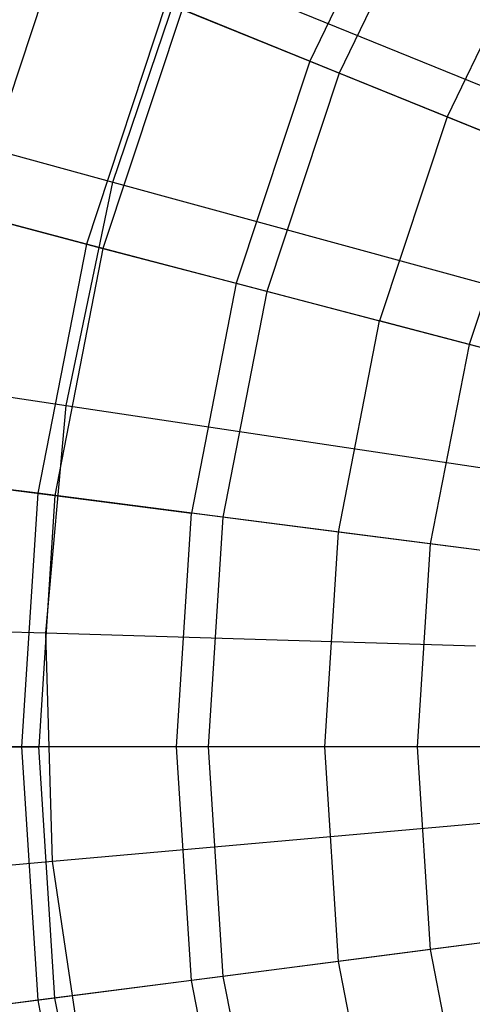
# Model space of a CAD drawing. Extents: x -6 to 6.5, y 0.1 to 12.5.
# Tile 11 of 44: x -1.093 to -0.772, y 5.288 to 5.986. Entities that reach past the tile are written whole.
import ezdxf

# ---------------------------------------------------------------- set-up
doc = ezdxf.new("R2010")
doc.units = 0
doc.header["$LTSCALE"] = 2.54
doc.layers.get('0').update_dxf_attribs({"color": 13, "linetype": 'CONTINUOUS'})

# ---------------------------------------------------------------- blocks, each defined once
blk = doc.blocks.new('GRUPUJ_1')
at = {"color": 0}
for p, q in [((5.14383, 6.04537, 8.34908), (5.07183, 5.89584, 8.34908)), ((5.14383, 6.04537, 8.34908), (5.07183, 5.89584, 8.34908)), ((5.16351, 6.03428, 13.14917), (5.09276, 5.88737, 13.14917)), ((5.16351, 6.03428, 13.14917), (5.09276, 5.88737, 13.14917)), ((5.23553, 5.99372, 8.19713), (5.16938, 5.85635, 8.19713)), ((5.23553, 5.99372, 8.19713), (5.16938, 5.85635, 8.19713)), ((4.89173, 5.96876, 8.73334), (4.83159, 5.78763, 8.73334)), ((4.89173, 5.96876, 8.73334), (4.83159, 5.78763, 8.73334)), ((4.93223, 5.81008, 17.80599), (4.98406, 5.96341, 17.80599)), ((4.93223, 5.81008, 17.80599), (4.98406, 5.96341, 17.80599)), ((4.98406, 5.96341, 17.80599), (5.26674, 5.84877, 17.91761)), ((4.98406, 5.96341, 17.80599), (5.26674, 5.84877, 17.91761)), ((4.97006, 5.93705, 12.78226), (4.91333, 5.76619, 12.78226)), ((4.97006, 5.93705, 12.78226), (4.91333, 5.76619, 12.78226)), ((4.98136, 5.93247, 8.52105), (4.92513, 5.7631, 8.52105)), ((4.98136, 5.93247, 8.52105), (4.92513, 5.7631, 8.52105)), ((5.09276, 5.88737, 13.14917), (4.97006, 5.93705, 12.78226)), ((5.09276, 5.88737, 13.14917), (4.97006, 5.93705, 12.78226)), ((4.98136, 5.93247, 8.52105), (5.07183, 5.89584, 8.34908)), ((4.98136, 5.93247, 8.52105), (5.07183, 5.89584, 8.34908)), ((5.07183, 5.89584, 8.34908), (5.01953, 5.73834, 8.34908)), ((5.07183, 5.89584, 8.34908), (5.01953, 5.73834, 8.34908)), ((5.07183, 5.89584, 8.34908), (5.16938, 5.85635, 8.19713)), ((5.07183, 5.89584, 8.34908), (5.16938, 5.85635, 8.19713)), ((4.66007, 5.88445, 17.67508), (4.93223, 5.81008, 17.80599)), ((4.66007, 5.88445, 17.67508), (4.93223, 5.81008, 17.80599)), ((5.09276, 5.88737, 13.14917), (5.04138, 5.73262, 13.14917)), ((5.09276, 5.88737, 13.14917), (5.04138, 5.73262, 13.14917)), ((5.23029, 5.83169, 13.50327), (5.09276, 5.88737, 13.14917)), ((5.23029, 5.83169, 13.50327), (5.09276, 5.88737, 13.14917)), ((5.16938, 5.85635, 8.19713), (5.12133, 5.71165, 8.19713)), ((5.16938, 5.85635, 8.19713), (5.12133, 5.71165, 8.19713)), ((5.16938, 5.85635, 8.19713), (5.28007, 5.81154, 8.05288)), ((5.16938, 5.85635, 8.19713), (5.28007, 5.81154, 8.05288)), ((5.23029, 5.83169, 13.50327), (5.1849, 5.69498, 13.50327)), ((5.23029, 5.83169, 13.50327), (5.1849, 5.69498, 13.50327)), ((4.89889, 5.6517, 17.80599), (4.93223, 5.81008, 17.80599)), ((4.89889, 5.6517, 17.80599), (4.93223, 5.81008, 17.80599)), ((4.93223, 5.81008, 17.80599), (5.22648, 5.72968, 17.91761)), ((4.93223, 5.81008, 17.80599), (5.22648, 5.72968, 17.91761)), ((4.91333, 5.76619, 12.78226), (4.80336, 5.79503, 12.41018)), ((4.91333, 5.76619, 12.78226), (4.80336, 5.79503, 12.41018)), ((4.83159, 5.78763, 8.73334), (4.92513, 5.7631, 8.52105)), ((4.83159, 5.78763, 8.73334), (4.92513, 5.7631, 8.52105)), ((4.91333, 5.76619, 12.78226), (4.87892, 5.58949, 12.78226)), ((4.91333, 5.76619, 12.78226), (4.87892, 5.58949, 12.78226)), ((5.04138, 5.73262, 13.14917), (4.91333, 5.76619, 12.78226)), ((5.04138, 5.73262, 13.14917), (4.91333, 5.76619, 12.78226)), ((4.92513, 5.7631, 8.52105), (4.89102, 5.58793, 8.52105)), ((4.92513, 5.7631, 8.52105), (4.89102, 5.58793, 8.52105)), ((4.92513, 5.7631, 8.52105), (5.01953, 5.73834, 8.34908)), ((4.92513, 5.7631, 8.52105), (5.01953, 5.73834, 8.34908)), ((5.01953, 5.73834, 8.34908), (4.98781, 5.57545, 8.34908)), ((5.01953, 5.73834, 8.34908), (4.98781, 5.57545, 8.34908)), ((5.01953, 5.73834, 8.34908), (5.12133, 5.71165, 8.19713)), ((5.01953, 5.73834, 8.34908), (5.12133, 5.71165, 8.19713)), ((5.04138, 5.73262, 13.14917), (5.01021, 5.57256, 13.14917)), ((5.04138, 5.73262, 13.14917), (5.01021, 5.57256, 13.14917)), ((5.1849, 5.69498, 13.50327), (5.04138, 5.73262, 13.14917)), ((5.1849, 5.69498, 13.50327), (5.04138, 5.73262, 13.14917)), ((5.09218, 5.56199, 8.19713), (5.12133, 5.71165, 8.19713)), ((5.09218, 5.56199, 8.19713), (5.12133, 5.71165, 8.19713)), ((5.23685, 5.68136, 8.05288), (5.12133, 5.71165, 8.19713)), ((5.23685, 5.68136, 8.05288), (5.12133, 5.71165, 8.19713)), ((5.1849, 5.69498, 13.50327), (5.15736, 5.55359, 13.50327)), ((5.1849, 5.69498, 13.50327), (5.15736, 5.55359, 13.50327)), ((5.33917, 5.65452, 13.83356), (5.1849, 5.69498, 13.50327)), ((5.33917, 5.65452, 13.83356), (5.1849, 5.69498, 13.50327)), ((4.61984, 5.69335, 17.67508), (4.89889, 5.6517, 17.80599)), ((4.61984, 5.69335, 17.67508), (4.89889, 5.6517, 17.80599)), ((4.88451, 5.49048, 17.80599), (4.89889, 5.6517, 17.80599)), ((4.88451, 5.49048, 17.80599), (4.89889, 5.6517, 17.80599)), ((4.89889, 5.6517, 17.80599), (5.20059, 5.60666, 17.91761)), ((4.89889, 5.6517, 17.80599), (5.20059, 5.60666, 17.91761)), ((4.87892, 5.58949, 12.78226), (4.76616, 5.60403, 12.41018)), ((4.87892, 5.58949, 12.78226), (4.76616, 5.60403, 12.41018)), ((4.79511, 5.6003, 8.73334), (4.89102, 5.58793, 8.52105)), ((4.79511, 5.6003, 8.73334), (4.89102, 5.58793, 8.52105)), ((4.87892, 5.58949, 12.78226), (4.86738, 5.40983, 12.78226)), ((4.87892, 5.58949, 12.78226), (4.86738, 5.40983, 12.78226)), ((5.01021, 5.57256, 13.14917), (4.87892, 5.58949, 12.78226)), ((5.01021, 5.57256, 13.14917), (4.87892, 5.58949, 12.78226)), ((4.89102, 5.58793, 8.52105), (4.87958, 5.40983, 8.52105)), ((4.89102, 5.58793, 8.52105), (4.87958, 5.40983, 8.52105)), ((4.89102, 5.58793, 8.52105), (4.98781, 5.57545, 8.34908)), ((4.89102, 5.58793, 8.52105), (4.98781, 5.57545, 8.34908)), ((4.97718, 5.40983, 8.34908), (4.98781, 5.57545, 8.34908)), ((4.97718, 5.40983, 8.34908), (4.98781, 5.57545, 8.34908)), ((5.09218, 5.56199, 8.19713), (4.98781, 5.57545, 8.34908)), ((5.09218, 5.56199, 8.19713), (4.98781, 5.57545, 8.34908)), ((5.01021, 5.57256, 13.14917), (4.99976, 5.40983, 13.14917)), ((5.01021, 5.57256, 13.14917), (4.99976, 5.40983, 13.14917)), ((5.15736, 5.55359, 13.50327), (5.01021, 5.57256, 13.14917)), ((5.15736, 5.55359, 13.50327), (5.01021, 5.57256, 13.14917)), ((5.08242, 5.40983, 8.19713), (5.09218, 5.56199, 8.19713)), ((5.08242, 5.40983, 8.19713), (5.09218, 5.56199, 8.19713)), ((5.21063, 5.54672, 8.05288), (5.09218, 5.56199, 8.19713)), ((5.21063, 5.54672, 8.05288), (5.09218, 5.56199, 8.19713)), ((5.15736, 5.55359, 13.50327), (5.14813, 5.40983, 13.50327)), ((5.15736, 5.55359, 13.50327), (5.14813, 5.40983, 13.50327)), ((5.31555, 5.53319, 13.83356), (5.15736, 5.55359, 13.50327)), ((5.31555, 5.53319, 13.83356), (5.15736, 5.55359, 13.50327)), ((4.6025, 5.49884, 17.67508), (4.88451, 5.49048, 17.80599)), ((4.6025, 5.49884, 17.67508), (4.88451, 5.49048, 17.80599)), ((4.88931, 5.3287, 17.80599), (4.88451, 5.49048, 17.80599)), ((4.88451, 5.49048, 17.80599), (5.18942, 5.48144, 17.91761)), ((4.88931, 5.3287, 17.80599), (4.88451, 5.49048, 17.80599)), ((4.88451, 5.49048, 17.80599), (5.18942, 5.48144, 17.91761)), ((4.86738, 5.40983, 12.78226), (4.75369, 5.40983, 12.41018)), ((4.86738, 5.40983, 12.78226), (4.75369, 5.40983, 12.41018)), ((4.78288, 5.40983, 8.73334), (4.87958, 5.40983, 8.52105)), ((4.78288, 5.40983, 8.73334), (4.87958, 5.40983, 8.52105)), ((4.86738, 5.40983, 12.78226), (4.87892, 5.23018, 12.78226)), ((4.99976, 5.40983, 13.14917), (4.86738, 5.40983, 12.78226)), ((4.86738, 5.40983, 12.78226), (4.87892, 5.23018, 12.78226)), ((4.99976, 5.40983, 13.14917), (4.86738, 5.40983, 12.78226)), ((4.97718, 5.40983, 8.34908), (4.87958, 5.40983, 8.52105)), ((4.89102, 5.23174, 8.52105), (4.87958, 5.40983, 8.52105)), ((4.97718, 5.40983, 8.34908), (4.87958, 5.40983, 8.52105)), ((4.89102, 5.23174, 8.52105), (4.87958, 5.40983, 8.52105)), ((5.08242, 5.40983, 8.19713), (4.97718, 5.40983, 8.34908)), ((5.08242, 5.40983, 8.19713), (4.97718, 5.40983, 8.34908)), ((4.98781, 5.24422, 8.34908), (4.97718, 5.40983, 8.34908)), ((4.98781, 5.24422, 8.34908), (4.97718, 5.40983, 8.34908)), ((5.14813, 5.40983, 13.50327), (4.99976, 5.40983, 13.14917)), ((4.99976, 5.40983, 13.14917), (5.01021, 5.24711, 13.14917)), ((5.14813, 5.40983, 13.50327), (4.99976, 5.40983, 13.14917)), ((4.99976, 5.40983, 13.14917), (5.01021, 5.24711, 13.14917)), ((5.20184, 5.40983, 8.05288), (5.08242, 5.40983, 8.19713)), ((5.09218, 5.25768, 8.19713), (5.08242, 5.40983, 8.19713)), ((5.20184, 5.40983, 8.05288), (5.08242, 5.40983, 8.19713)), ((5.09218, 5.25768, 8.19713), (5.08242, 5.40983, 8.19713)), ((5.14813, 5.40983, 13.50327), (5.15736, 5.26608, 13.50327)), ((5.30763, 5.40983, 13.83356), (5.14813, 5.40983, 13.50327)), ((5.30763, 5.40983, 13.83356), (5.14813, 5.40983, 13.50327)), ((5.14813, 5.40983, 13.50327), (5.15736, 5.26608, 13.50327)), ((4.88931, 5.3287, 17.80599), (5.19315, 5.35578, 17.91761)), ((4.88931, 5.3287, 17.80599), (5.19315, 5.35578, 17.91761)), ((4.60829, 5.30364, 17.67508), (4.88931, 5.3287, 17.80599)), ((4.60829, 5.30364, 17.67508), (4.88931, 5.3287, 17.80599)), ((4.91321, 5.16862, 17.80599), (4.88931, 5.3287, 17.80599)), ((4.91321, 5.16862, 17.80599), (4.88931, 5.3287, 17.80599)), ((5.31555, 5.28648, 13.83356), (5.15736, 5.26608, 13.50327)), ((5.31555, 5.28648, 13.83356), (5.15736, 5.26608, 13.50327)), ((5.21063, 5.27295, 8.05288), (5.09218, 5.25768, 8.19713)), ((5.21063, 5.27295, 8.05288), (5.09218, 5.25768, 8.19713)), ((5.15736, 5.26608, 13.50327), (5.01021, 5.24711, 13.14917)), ((5.15736, 5.26608, 13.50327), (5.01021, 5.24711, 13.14917)), ((5.15736, 5.26608, 13.50327), (5.1849, 5.12469, 13.50327)), ((5.15736, 5.26608, 13.50327), (5.1849, 5.12469, 13.50327)), ((5.09218, 5.25768, 8.19713), (4.98781, 5.24422, 8.34908)), ((5.09218, 5.25768, 8.19713), (4.98781, 5.24422, 8.34908)), ((5.12133, 5.10802, 8.19713), (5.09218, 5.25768, 8.19713)), ((5.12133, 5.10802, 8.19713), (5.09218, 5.25768, 8.19713)), ((5.01021, 5.24711, 13.14917), (4.87892, 5.23018, 12.78226)), ((5.01021, 5.24711, 13.14917), (4.87892, 5.23018, 12.78226)), ((4.98781, 5.24422, 8.34908), (4.89102, 5.23174, 8.52105)), ((4.98781, 5.24422, 8.34908), (4.89102, 5.23174, 8.52105)), ((5.01953, 5.08133, 8.34908), (4.98781, 5.24422, 8.34908)), ((5.01953, 5.08133, 8.34908), (4.98781, 5.24422, 8.34908)), ((5.01021, 5.24711, 13.14917), (5.04138, 5.08705, 13.14917)), ((5.01021, 5.24711, 13.14917), (5.04138, 5.08705, 13.14917)), ((4.87892, 5.23018, 12.78226), (4.76616, 5.21564, 12.41018)), ((4.87892, 5.23018, 12.78226), (4.76616, 5.21564, 12.41018)), ((4.89102, 5.23174, 8.52105), (4.79511, 5.21937, 8.73334)), ((4.89102, 5.23174, 8.52105), (4.79511, 5.21937, 8.73334)), ((4.87892, 5.23018, 12.78226), (4.91333, 5.05348, 12.78226)), ((4.87892, 5.23018, 12.78226), (4.91333, 5.05348, 12.78226)), ((4.92513, 5.05657, 8.52105), (4.89102, 5.23174, 8.52105)), ((4.92513, 5.05657, 8.52105), (4.89102, 5.23174, 8.52105))]:
    blk.add_line(p, q, dxfattribs=at)

msp = doc.modelspace()

# ---------------------------------------------------------------- block references
at = {"color": 0}
msp.add_blockref('GRUPUJ_1', (-5.95897, 0.06113, 0.25011), dxfattribs=at)

doc.saveas('drawing.dxf')
